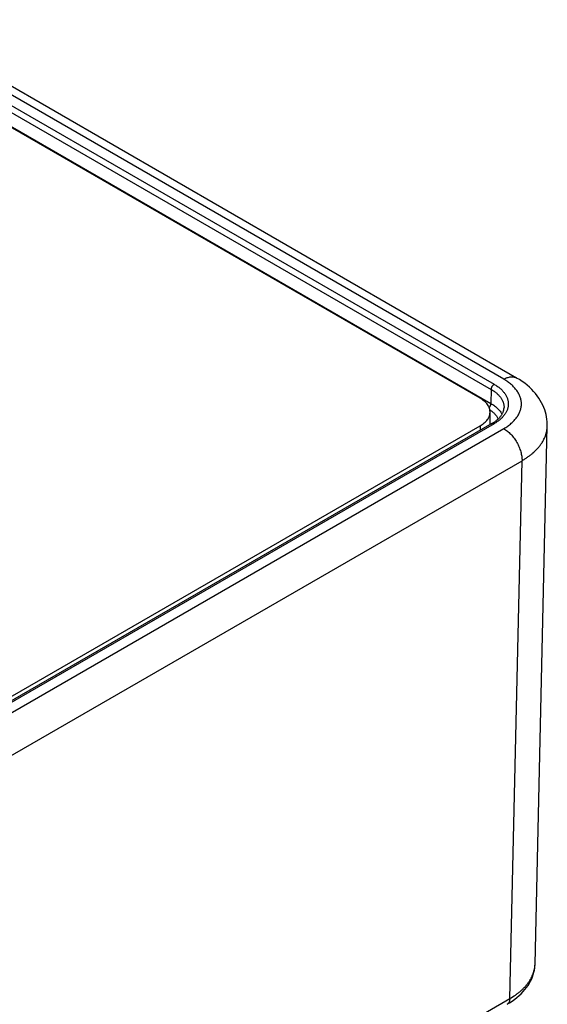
# Model space of a CAD drawing. Header units: inches. Extents: x 0 to 34, y 0 to 22.
# Tile 72 of 78: x 28.644 to 29.255, y 13.952 to 15.093. Entities that reach past the tile are written whole.
import ezdxf

# ---------------------------------------------------------------- set-up
doc = ezdxf.new("R2010")
doc.units = ezdxf.units.IN
doc.header["$LTSCALE"] = 1.87
doc.header["$MEASUREMENT"] = 0
doc.layers.get('0').update_dxf_attribs({"linetype": 'CONTINUOUS'})

msp = doc.modelspace()

# ---------------------------------------------------------------- linework, layer by layer
at = {"color": 7, "linetype": 'CONTINUOUS'}
for p, q in [((29.2049, 14.6759), (28.4858, 15.0911)), ((29.2199, 14.6773), (28.5008, 15.0926)), ((28.5674, 15.0318), (29.1938, 14.6702)), ((28.5674, 15.0238), (29.1903, 14.6642)), ((28.5674, 15.0073), (29.1901, 14.6478)), ((29.1775, 14.6539), (28.5674, 15.0062)), ((29.1903, 14.6642), (29.1901, 14.6478)), ((29.1891, 14.6233), (29.1891, 14.6379)), ((26.8932, 13.3029), (29.1775, 14.6218)), ((29.1913, 14.6247), (26.9025, 13.3031)), ((29.1938, 14.6244), (26.905, 13.3029)), ((26.9149, 13.2965), (29.2049, 14.6187)), ((29.1775, 14.6218), (29.1775, 14.6167)), ((29.2412, 13.9982), (29.2554, 14.6216)), ((29.2554, 14.6216), (29.2554, 14.6216)), ((26.9361, 13.2593), (29.2261, 14.5815)), ((29.2119, 13.9582), (29.2261, 14.5815)), ((26.9314, 12.6414), (29.2119, 13.9582))]:
    msp.add_line(p, q, dxfattribs=at)
for points in [[(29.2554, 14.6216), (29.2554, 14.6239), (29.2553, 14.6267), (29.255, 14.6295), (29.2546, 14.6322), (29.254, 14.635), (29.2533, 14.6378), (29.2524, 14.6405), (29.2514, 14.6433), (29.2502, 14.646), (29.2488, 14.6487), (29.2473, 14.6514), (29.2457, 14.654), (29.2438, 14.6566), (29.2418, 14.6592), (29.2396, 14.6617), (29.2373, 14.6642), (29.2347, 14.6666), (29.232, 14.6689), (29.2292, 14.6712), (29.2262, 14.6734), (29.2231, 14.6755), (29.2199, 14.6773)], [(29.2088, 13.9515), (29.2118, 13.9533), (29.2147, 13.9552), (29.2176, 13.9573), (29.2203, 13.9594), (29.2228, 13.9616), (29.2252, 13.9638), (29.2275, 13.9662), (29.2295, 13.9685), (29.2314, 13.971), (29.2331, 13.9734), (29.2347, 13.9759), (29.2361, 13.9784), (29.2373, 13.9809), (29.2383, 13.9835), (29.2392, 13.9861), (29.2399, 13.9886), (29.2405, 13.9912), (29.2409, 13.9938), (29.2411, 13.9964), (29.2412, 13.9982)]]:
    msp.add_lwpolyline(points, dxfattribs=at)
for points, knots in [([(29.2049, 14.6759), (29.2056, 14.6763), (29.2069, 14.677), (29.209, 14.6778), (29.211, 14.6784), (29.213, 14.6787), (29.2146, 14.6788), (29.2158, 14.6787), (29.2167, 14.6786), (29.2176, 14.6784), (29.2184, 14.6781), (29.2192, 14.6778), (29.2197, 14.6775), (29.2199, 14.6773)], [0, 0, 0, 0, 0.148569, 0.289427, 0.422615, 0.548501, 0.667827, 0.72541, 0.781814, 0.837244, 0.891923, 0.946091, 1, 1, 1, 1]), ([(29.2049, 14.6187), (29.2057, 14.6192), (29.2073, 14.6201), (29.2095, 14.6216), (29.2116, 14.6232), (29.2136, 14.6248), (29.2155, 14.6265), (29.2177, 14.6287), (29.2201, 14.6317), (29.2221, 14.6349), (29.2233, 14.6374), (29.2241, 14.6394), (29.2247, 14.6413), (29.2251, 14.6433), (29.2254, 14.6453), (29.2254, 14.6473), (29.2254, 14.6493), (29.2251, 14.6513), (29.2247, 14.6532), (29.2241, 14.6552), (29.2233, 14.6571), (29.2224, 14.659), (29.2213, 14.6609), (29.2201, 14.6628), (29.2187, 14.6646), (29.2172, 14.6664), (29.2155, 14.6681), (29.2136, 14.6698), (29.2116, 14.6714), (29.2095, 14.673), (29.2073, 14.6745), (29.2057, 14.6754), (29.2049, 14.6759)], [0, 0, 0, 0, 0.037614, 0.074281, 0.109985, 0.144719, 0.178492, 0.211322, 0.274251, 0.333899, 0.362686, 0.390883, 0.418592, 0.445926, 0.473006, 0.499956, 0.526907, 0.553988, 0.581323, 0.609033, 0.637232, 0.666021, 0.695488, 0.72571, 0.756753, 0.788672, 0.821504, 0.855279, 0.890013, 0.925717, 0.962386, 1, 1, 1, 1]), ([(29.1938, 14.6702), (29.1936, 14.67), (29.1931, 14.6697), (29.1925, 14.6691), (29.1919, 14.6684), (29.1913, 14.6676), (29.1909, 14.6668), (29.1906, 14.6659), (29.1904, 14.665), (29.1903, 14.6645), (29.1903, 14.6642)], [0, 0, 0, 0, 0.113944, 0.236817, 0.36615, 0.498924, 0.631847, 0.761617, 0.885178, 1, 1, 1, 1]), ([(29.1903, 14.6642), (29.1915, 14.6635), (29.1932, 14.6624), (29.1953, 14.6609), (29.1968, 14.6597), (29.1981, 14.6584), (29.1998, 14.6567), (29.2012, 14.655), (29.2024, 14.6531), (29.2032, 14.6517), (29.2039, 14.6503), (29.2044, 14.6488), (29.2048, 14.6474), (29.2051, 14.6459), (29.2053, 14.6444), (29.2053, 14.6435), (29.2053, 14.643)], [0, 0, 0, 0, 0.148795, 0.220277, 0.28979, 0.35735, 0.422995, 0.548745, 0.60911, 0.667956, 0.725446, 0.781772, 0.837148, 0.891808, 0.946005, 1, 1, 1, 1]), ([(29.1938, 14.6702), (29.1951, 14.6694), (29.1969, 14.6683), (29.1992, 14.6666), (29.2013, 14.6649), (29.2032, 14.6631), (29.2048, 14.6611), (29.206, 14.6597), (29.2069, 14.6582), (29.2078, 14.6567), (29.2085, 14.6552), (29.2092, 14.6536), (29.2096, 14.652), (29.21, 14.6505), (29.2102, 14.6489), (29.2102, 14.6473), (29.2102, 14.6457), (29.21, 14.6441), (29.2096, 14.6425), (29.2092, 14.641), (29.2085, 14.6394), (29.2078, 14.6379), (29.2069, 14.6364), (29.206, 14.6349), (29.2048, 14.6334), (29.2032, 14.6315), (29.2013, 14.6297), (29.1992, 14.628), (29.1969, 14.6263), (29.1951, 14.6251), (29.1938, 14.6244)], [0, 0, 0, 0, 0.074268, 0.10997, 0.144704, 0.211285, 0.243203, 0.274248, 0.30447, 0.333936, 0.362723, 0.390922, 0.418633, 0.445968, 0.473049, 0.5, 0.526951, 0.554032, 0.581367, 0.609078, 0.637277, 0.666064, 0.69553, 0.725752, 0.756797, 0.788715, 0.855296, 0.89003, 0.925732, 1, 1, 1, 1]), ([(29.1891, 14.6379), (29.1891, 14.6382), (29.189, 14.639), (29.1889, 14.6401), (29.1887, 14.6412), (29.1883, 14.6423), (29.1879, 14.6434), (29.1872, 14.6449), (29.1861, 14.6466), (29.1844, 14.6487), (29.1824, 14.6506), (29.1801, 14.6524), (29.1784, 14.6534), (29.1775, 14.6539)], [0, 0, 0, 0, 0.053912, 0.108083, 0.162764, 0.218195, 0.274602, 0.332186, 0.451513, 0.577398, 0.710584, 0.851438, 1, 1, 1, 1]), ([(29.188, 14.6431), (29.1882, 14.6432), (29.1885, 14.6436), (29.1889, 14.6441), (29.1892, 14.6447), (29.1895, 14.6454), (29.1898, 14.646), (29.1899, 14.6466), (29.19, 14.6472), (29.1901, 14.6476), (29.1901, 14.6478)], [0, 0, 0, 0, 0.127264, 0.257257, 0.388272, 0.518558, 0.646394, 0.770162, 0.888422, 1, 1, 1, 1]), ([(29.1888, 14.6405), (29.1894, 14.6401), (29.1905, 14.6394), (29.1925, 14.6378), (29.1943, 14.636), (29.1959, 14.6342), (29.1969, 14.6328), (29.1978, 14.6314), (29.1983, 14.6304), (29.1985, 14.6299)], [0, 0, 0, 0, 0.139536, 0.274716, 0.53202, 0.654513, 0.773128, 0.888165, 1, 1, 1, 1]), ([(29.1901, 14.6478), (29.1908, 14.6474), (29.1923, 14.6465), (29.1943, 14.6451), (29.1962, 14.6436), (29.1979, 14.6421), (29.1994, 14.6404), (29.2008, 14.6388), (29.202, 14.6371), (29.2026, 14.6359), (29.2029, 14.6353)], [0, 0, 0, 0, 0.140775, 0.276937, 0.408442, 0.535316, 0.657665, 0.775686, 0.889668, 1, 1, 1, 1]), ([(29.1913, 14.6247), (29.1925, 14.6253), (29.194, 14.6263), (29.196, 14.6278), (29.1974, 14.6289), (29.1987, 14.63), (29.2002, 14.6315), (29.2015, 14.6331), (29.2026, 14.6347), (29.2033, 14.6359), (29.2039, 14.6371), (29.2044, 14.6383), (29.2048, 14.6395), (29.2051, 14.6406), (29.2052, 14.6418), (29.2053, 14.6426), (29.2053, 14.643)], [0, 0, 0, 0, 0.159814, 0.235842, 0.30919, 0.379821, 0.447722, 0.575362, 0.635292, 0.692769, 0.747971, 0.801134, 0.852549, 0.90256, 0.95157, 1, 1, 1, 1]), ([(29.1775, 14.6218), (29.1784, 14.6223), (29.1801, 14.6234), (29.1824, 14.6252), (29.1844, 14.6271), (29.1861, 14.6291), (29.1872, 14.6309), (29.1879, 14.6323), (29.1883, 14.6334), (29.1887, 14.6345), (29.1889, 14.6356), (29.189, 14.6368), (29.1891, 14.6375), (29.1891, 14.6379)], [0, 0, 0, 0, 0.148562, 0.289416, 0.422602, 0.548487, 0.667814, 0.725398, 0.781805, 0.837236, 0.891917, 0.946088, 1, 1, 1, 1]), ([(29.1938, 14.6244), (29.1937, 14.6245), (29.1935, 14.6246), (29.1931, 14.6247), (29.1928, 14.6248), (29.1925, 14.6249), (29.1922, 14.6249), (29.1919, 14.6249), (29.1916, 14.6248), (29.1914, 14.6247), (29.1913, 14.6247)], [0, 0, 0, 0, 0.14861, 0.289505, 0.42273, 0.54865, 0.668007, 0.781943, 0.89199, 1, 1, 1, 1]), ([(29.2049, 14.6187), (29.2056, 14.6183), (29.2071, 14.6174), (29.2092, 14.6158), (29.2112, 14.614), (29.2132, 14.6121), (29.2151, 14.6099), (29.2169, 14.6076), (29.2185, 14.6052), (29.2201, 14.6027), (29.2215, 14.6), (29.2227, 14.5974), (29.2238, 14.5947), (29.2246, 14.5919), (29.2253, 14.5893), (29.2258, 14.5866), (29.2261, 14.584), (29.2261, 14.5824), (29.2261, 14.5815)], [0, 0, 0, 0, 0.055934, 0.1144, 0.175151, 0.237883, 0.302243, 0.367845, 0.434277, 0.501107, 0.567898, 0.634214, 0.699626, 0.763726, 0.826132, 0.886499, 0.944534, 1, 1, 1, 1]), ([(29.2261, 14.5815), (29.2273, 14.5822), (29.2294, 14.5835), (29.2326, 14.5856), (29.2356, 14.5878), (29.2393, 14.5908), (29.2426, 14.5939), (29.2456, 14.5973), (29.2476, 14.5998), (29.2493, 14.6024), (29.2509, 14.6051), (29.2522, 14.6077), (29.2533, 14.6105), (29.2542, 14.6132), (29.2548, 14.616), (29.2553, 14.6188), (29.2554, 14.6206), (29.2554, 14.6216)], [0, 0, 0, 0, 0.07499, 0.148114, 0.219351, 0.288698, 0.421747, 0.485587, 0.547716, 0.608235, 0.667265, 0.724956, 0.781478, 0.837023, 0.891803, 0.946049, 1, 1, 1, 1]), ([(29.2119, 13.9582), (29.2141, 13.9595), (29.2174, 13.9615), (29.2214, 13.9644), (29.2242, 13.9667), (29.2268, 13.969), (29.2292, 13.9714), (29.2314, 13.9739), (29.2333, 13.9764), (29.2351, 13.979), (29.2367, 13.9817), (29.238, 13.9844), (29.2391, 13.9871), (29.24, 13.9898), (29.2406, 13.9926), (29.2411, 13.9954), (29.2412, 13.9972), (29.2412, 13.9981)], [0, 0, 0, 0, 0.148129, 0.219394, 0.288769, 0.356267, 0.421921, 0.485785, 0.547932, 0.608463, 0.667498, 0.725183, 0.781688, 0.837203, 0.89194, 0.946126, 1, 1, 1, 1]), ([(29.2119, 13.9582), (29.2119, 13.9578), (29.2119, 13.9571), (29.2117, 13.956), (29.2115, 13.955), (29.2111, 13.9541), (29.2107, 13.9533), (29.2101, 13.9526), (29.2095, 13.952), (29.2091, 13.9517), (29.2088, 13.9515)], [0, 0, 0, 0, 0.148048, 0.288504, 0.421452, 0.547285, 0.666755, 0.780987, 0.891473, 1, 1, 1, 1])]:
    msp.add_open_spline(points, degree=3, knots=knots, dxfattribs=at)
msp.add_open_spline([(29.2412, 13.9981), (29.2412, 13.9982), (29.2412, 13.9982), (29.2412, 13.9982)], degree=3, dxfattribs=at)

doc.saveas('drawing.dxf')
